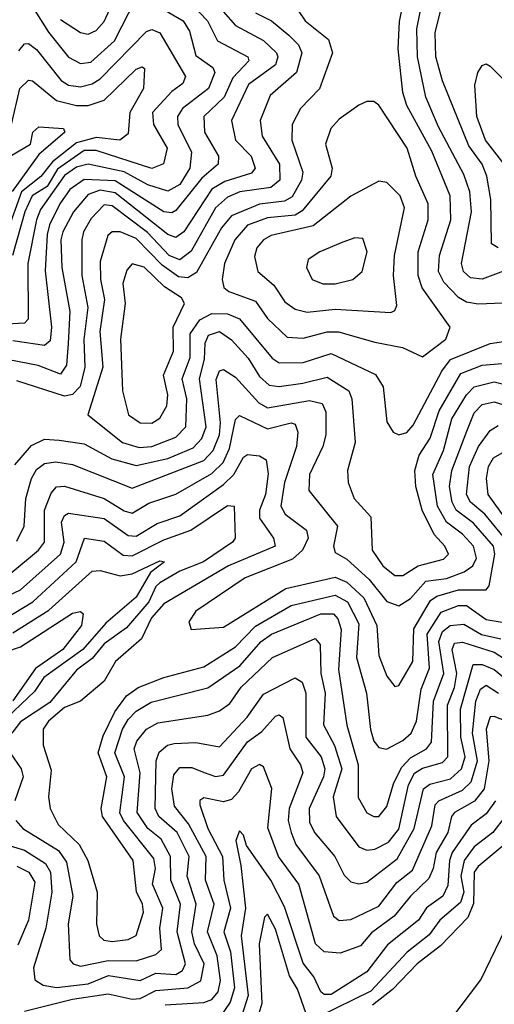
# Model space of a CAD drawing. Extents: x 1308313 to 1441400, y 959662 to 1036319.
# Tile 197 of 256: x 1314593 to 1315785, y 1019263 to 1021738. Entities that reach past the tile are written whole.
import ezdxf

# ---------------------------------------------------------------- set-up
doc = ezdxf.new("R2010")
doc.units = 0

msp = doc.modelspace()

# ---------------------------------------------------------------- linework, layer by layer
at = {"layer": '0CON10XD'}
for points in [[(1314695, 1021738.7), (1314745, 1021706.1), (1314765, 1021701.7), (1314785, 1021710.6), (1314805, 1021733.8), (1314855.5, 1021844.5)], [(1315847.5, 1021027.5), (1315745, 1021023.2), (1315715, 1021028.5), (1315695, 1021039.5), (1315658.3, 1021078.3), (1315645.1, 1021105.1), (1315647.9, 1021145), (1315675.6, 1021235), (1315673.9, 1021295), (1315627.9, 1021407.9), (1315565, 1021522.7), (1315555.4, 1021555), (1315543.7, 1021665), (1315546.6, 1021733.4), (1315563.4, 1021816.6)], [(1314905, 1021793.1), (1315003.2, 1021735), (1315019.3, 1021709.3), (1315035, 1021647.8), (1315078.1, 1021618.1), (1315083.1, 1021605), (1315067, 1021565), (1315001.3, 1021515), (1314989, 1021495), (1314990.2, 1021475), (1315024.6, 1021405), (1315020.4, 1021365), (1314995, 1021323.7), (1314965, 1021307.4), (1314915, 1021323), (1314855, 1021355.4), (1314765, 1021375.3), (1314735, 1021367.6), (1314705, 1021346.2), (1314645, 1021260.9), (1314635.1, 1021235), (1314613.2, 1021125), (1314614.3, 1020985), (1314604.3, 1020975.7), (1314545, 1020972)], [(1315073.2, 1021795), (1315135, 1021723.4), (1315205, 1021686.2), (1315237.9, 1021655), (1315241.4, 1021645), (1315235.5, 1021625), (1315167.5, 1021575), (1315124.5, 1021485), (1315134.5, 1021435), (1315174, 1021395), (1315184.3, 1021365), (1315175, 1021352.7), (1315108.4, 1021331.6), (1315075, 1021312.4), (1315005.4, 1021204.6), (1314985, 1021190.3), (1314965, 1021198.2), (1314832.8, 1021302.8), (1314795, 1021309.9), (1314765, 1021298.8), (1314728.2, 1021255), (1314700.6, 1021205), (1314696.1, 1021185), (1314698.6, 1021115), (1314718.5, 1021005), (1314714.4, 1020924.4), (1314709.9, 1020870.1), (1314695, 1020847.3), (1314638.6, 1020868.6), (1314565, 1020883.5)], [(1314625, 1021770.2), (1314665, 1021707), (1314715, 1021644), (1314745, 1021628), (1314771.7, 1021631.7), (1314830.5, 1021685), (1314885, 1021791.9)], [(1316275, 1020993.2), (1316165, 1020965.1), (1316075, 1020953.2), (1316015, 1020975.9), (1315976.2, 1021005), (1315958.5, 1021035), (1315943.4, 1021105), (1315931.1, 1021125), (1315915, 1021134.2), (1315875, 1021130.8), (1315755, 1021086), (1315725, 1021089.4), (1315707.5, 1021105), (1315703.1, 1021125), (1315728.3, 1021255), (1315724.1, 1021305), (1315708.9, 1021348.9), (1315645, 1021468.6), (1315613.5, 1021543.5), (1315592.1, 1021645), (1315590.3, 1021715), (1315607.9, 1021805)], [(1315025, 1021776.4), (1315064.6, 1021735), (1315089.5, 1021685), (1315165.7, 1021645), (1315168.1, 1021635), (1315128.4, 1021591.6), (1315106.6, 1021543.4), (1315055.5, 1021495), (1315057.2, 1021455), (1315091.9, 1021395), (1315091.2, 1021375), (1315049.9, 1021340.1), (1314985, 1021258.5), (1314975, 1021252.4), (1314955, 1021254.9), (1314832.7, 1021332.7), (1314755, 1021336.4), (1314718.8, 1021311.2), (1314693.5, 1021275), (1314667.4, 1021222.6), (1314661.8, 1021198.2), (1314656.5, 1021106.5), (1314672.9, 1020965), (1314669.4, 1020930.6), (1314655, 1020919.2), (1314575, 1020930.8)], [(1315275, 1021788.1), (1315310.2, 1021735), (1315368.3, 1021688.3), (1315378.9, 1021655), (1315346.1, 1021563.9), (1315298.4, 1021515), (1315277.4, 1021475), (1315276.2, 1021435), (1315304.3, 1021355), (1315300.4, 1021335), (1315277, 1021293), (1315258.2, 1021281.8), (1315195, 1021274.5), (1315125.1, 1021244.9), (1315099.8, 1021215), (1315037.2, 1021102.8), (1315015, 1021088.9), (1314991.4, 1021091.4), (1314950.9, 1021120.9), (1314885, 1021188.4), (1314845.2, 1021204.8), (1314825, 1021204.7), (1314814, 1021196), (1314795, 1021130), (1314795.3, 1021085.3), (1314805.3, 1021035), (1314794.3, 1020954.3), (1314801.6, 1020865), (1314764, 1020745), (1314851.2, 1020675), (1314892.7, 1020662.7)], [(1315795, 1021164.4), (1315778.2, 1021175), (1315776.3, 1021286.3), (1315766.2, 1021345), (1315754.6, 1021375), (1315721.1, 1021421.1), (1315655, 1021584.6), (1315638, 1021645), (1315636.7, 1021705), (1315655, 1021780)], [(1315184.8, 1021755), (1315225, 1021735.2), (1315269.2, 1021699.2), (1315293.4, 1021675), (1315301.5, 1021655), (1315288.2, 1021605), (1315222.1, 1021547.9), (1315197.1, 1021485), (1315202.1, 1021445), (1315245.4, 1021375), (1315246.6, 1021335), (1315223.7, 1021316.3), (1315145.4, 1021305.4), (1315115, 1021292.1), (1315085, 1021265.1), (1315023.6, 1021156.4), (1314995.3, 1021134.7), (1314968.1, 1021145), (1314913.4, 1021203.4), (1314825, 1021270.2), (1314805, 1021272.5), (1314771.9, 1021238.1), (1314753.2, 1021205), (1314749.1, 1021185), (1314748.7, 1021095), (1314764, 1021015), (1314754.1, 1020934.1), (1314756.7, 1020865), (1314744.2, 1020815.8), (1314725, 1020796.3), (1314705, 1020791.4), (1314585, 1020830.6)], [(1314590.3, 1021659.7), (1314605, 1021677.6), (1314615, 1021678.6), (1314635, 1021663.1), (1314697, 1021585), (1314715, 1021573.5), (1314745, 1021569.2), (1314775, 1021576.7), (1314795, 1021589.1), (1314911.3, 1021708.7), (1314925, 1021713.8), (1314944.6, 1021705), (1315009.6, 1021595), (1315002.7, 1021577.3), (1314975, 1021557.6), (1314926.6, 1021505), (1314928.5, 1021475), (1314963.1, 1021415)], [(1314572, 1021475), (1314593.3, 1021565), (1314615, 1021586.5), (1314625, 1021584.3), (1314684.7, 1021534.7), (1314735, 1021522.8), (1314765, 1021522.8), (1314805, 1021535.5), (1314885, 1021613.6), (1314900, 1021620), (1314906.4, 1021615), (1314903.4, 1021565), (1314869.7, 1021505), (1314865, 1021450.9), (1314844.4, 1021435.6), (1314785, 1021442.3), (1314735, 1021428.8), (1314675, 1021381), (1314646.1, 1021343.9), (1314597, 1021305), (1314560.8, 1021205)], [(1315810.3, 1021375), (1315763.2, 1021435), (1315741.1, 1021495), (1315736.6, 1021573.4), (1315743.5, 1021605), (1315755, 1021623.1), (1315765, 1021627.5), (1315775, 1021621.2), (1315815, 1021580.7)], [(1315605, 1020891.1), (1315663.4, 1020935), (1315674.7, 1020965), (1315603.9, 1021063.9), (1315593.5, 1021095), (1315594, 1021155), (1315618.8, 1021235), (1315619.4, 1021275), (1315587.7, 1021345), (1315566.1, 1021415), (1315495, 1021523.3), (1315482.5, 1021532.5), (1315465, 1021532.5), (1315445, 1021523.6), (1315395, 1021487.7), (1315374.7, 1021465), (1315361.1, 1021425), (1315377.7, 1021365), (1315374.8, 1021345), (1315302.6, 1021257.4), (1315285, 1021246.5), (1315215, 1021240.4), (1315165, 1021221.3), (1315133.2, 1021185), (1315107.2, 1021125), (1315101, 1021085), (1315105.3, 1021065), (1315118.2, 1021055), (1315185, 1021030.2), (1315215, 1020986.9), (1315265, 1020940.2), (1315305, 1020937.2), (1315365, 1020953.6), (1315393.9, 1020953.9), (1315485, 1020927.3), (1315554.4, 1020914.4), (1315605, 1020891.1)], [(1314535, 1021375.5), (1314620, 1021425), (1314625.5, 1021455), (1314640.9, 1021469.1), (1314702.5, 1021465), (1314706.4, 1021455), (1314641.1, 1021398.9), (1314573.5, 1021306.5)], [(1314963.1, 1021415), (1314953.8, 1021376.2), (1314925, 1021364.1), (1314785, 1021409.4), (1314755, 1021409), (1314688, 1021362), (1314661.4, 1021318.6), (1314624.1, 1021295), (1314605.8, 1021255), (1314574.3, 1021145)], [(1315525, 1021002.4), (1315535, 1021006.9), (1315540.7, 1021019.3), (1315532.1, 1021095), (1315534.5, 1021145), (1315559.8, 1021265), (1315549, 1021295), (1315515, 1021328.8), (1315495, 1021332.5), (1315425, 1021294.8), (1315329.8, 1021220.2), (1315224.5, 1021195.5), (1315205.1, 1021184.9), (1315188.9, 1021165), (1315183, 1021143), (1315190.6, 1021105), (1315231.2, 1021071.2), (1315259, 1021029), (1315285, 1021010.6), (1315315, 1021002.7), (1315385, 1021010.1), (1315525, 1021002.4)], [(1315354.4, 1021074.4), (1315385, 1021074.4), (1315430, 1021085), (1315453.4, 1021105), (1315465.8, 1021155), (1315455, 1021188.1), (1315435, 1021189.6), (1315405, 1021178.8), (1315346.9, 1021155), (1315317.8, 1021135), (1315313.2, 1021115), (1315327.5, 1021085), (1315354.4, 1021074.4)], [(1314925, 1020723.6), (1314945, 1020736.5), (1314962.6, 1020767.4), (1314965.1, 1020795), (1314954.3, 1020845), (1314979, 1020905), (1314978, 1020965), (1315006.5, 1021025), (1314998.8, 1021038.8), (1314956.6, 1021066.6), (1314905, 1021115.8), (1314875.2, 1021124.8), (1314861.5, 1021108.5), (1314852, 1021075), (1314857.4, 1021025), (1314846, 1020935), (1314850.8, 1020805), (1314865.8, 1020745), (1314895, 1020725.2), (1314925, 1020723.6)], [(1314892.7, 1020662.7), (1314925, 1020664.9), (1314985, 1020689), (1315009.8, 1020715), (1315012.7, 1020785), (1315000.6, 1020835), (1315020.7, 1020889.3), (1315021.2, 1020948.8), (1315045, 1020983.9), (1315075, 1020999.6), (1315115, 1020999), (1315145, 1020986.2), (1315227.3, 1020887.3), (1315245, 1020875.5), (1315305, 1020876.5), (1315375, 1020899.4), (1315486.6, 1020846.6), (1315505.7, 1020815), (1315515, 1020727.1), (1315531, 1020701), (1315545, 1020694.6), (1315565, 1020700.9), (1315581.1, 1020718.9), (1315653.1, 1020855), (1315675, 1020883.6), (1315775, 1020923.9), (1315825, 1020931.5)], [(1314580.8, 1020619.2), (1314622.5, 1020667.5), (1314655, 1020683.4), (1314691.5, 1020681.5), (1314755, 1020672.3), (1314824, 1020634), (1314885, 1020617.8), (1314964.8, 1020635.2), (1315028.2, 1020661.8), (1315050, 1020685), (1315061.4, 1020715), (1315044.3, 1020835), (1315057.4, 1020885), (1315058.4, 1020925), (1315067.3, 1020945), (1315095, 1020954), (1315125, 1020933), (1315167, 1020887), (1315195, 1020841.3), (1315219.8, 1020819.8), (1315245, 1020816.5), (1315304.1, 1020824.1), (1315365, 1020839.8), (1315419.3, 1020805), (1315427.2, 1020785), (1315435.2, 1020675), (1315416.7, 1020605), (1315418.1, 1020575), (1315433.2, 1020535), (1315475, 1020488.6), (1315478.7, 1020405), (1315504.8, 1020365), (1315535, 1020341.3), (1315555, 1020341.2), (1315593.8, 1020365), (1315657.8, 1020382.2), (1315669.7, 1020395), (1315660.5, 1020415), (1315634, 1020444), (1315603.6, 1020505), (1315588, 1020565), (1315585.6, 1020605), (1315596.5, 1020643.5), (1315624, 1020686), (1315646.7, 1020755), (1315700.9, 1020849.1), (1315755, 1020869.4), (1315814.9, 1020874.9)], [(1314585, 1020427.6), (1314604.2, 1020465), (1314607.9, 1020535), (1314621.9, 1020585), (1314635, 1020607.4), (1314655, 1020622.8), (1314683.4, 1020626.6), (1314725, 1020620), (1314875, 1020560.6), (1315055, 1020630.2), (1315079, 1020655), (1315094.6, 1020695), (1315097, 1020725), (1315086.6, 1020833.4), (1315095, 1020855.3), (1315105, 1020858.9), (1315135, 1020839.4), (1315193.9, 1020775), (1315215, 1020762.6), (1315320.8, 1020780.8), (1315353, 1020773), (1315362.2, 1020752.2), (1315362, 1020695), (1315354.1, 1020665), (1315320.8, 1020595), (1315318.8, 1020555), (1315390.8, 1020465), (1315381.1, 1020415), (1315385, 1020398.5), (1315415, 1020382.3), (1315470.8, 1020330.8), (1315515, 1020275.6), (1315545, 1020265.2), (1315575, 1020283.3), (1315612.8, 1020327.2), (1315665, 1020333.7), (1315709.7, 1020350.3), (1315731, 1020365), (1315740.7, 1020385), (1315733.1, 1020415), (1315705.1, 1020445.1), (1315664.7, 1020474.7), (1315642.5, 1020515), (1315630.7, 1020595), (1315657.5, 1020655), (1315678.7, 1020735), (1315715.2, 1020794.8), (1315735, 1020815.1), (1315785, 1020827.9), (1315825, 1020817.6)], [(1314565, 1020342.7), (1314640, 1020405), (1314654.8, 1020425), (1314654.7, 1020505.3), (1314671.9, 1020548.1), (1314685, 1020564), (1314705, 1020565.2), (1314804.7, 1020534.7), (1314855, 1020503.2), (1314875, 1020497.8), (1314917, 1020523), (1314985, 1020545.8), (1315075, 1020597.7), (1315104, 1020625), (1315119.4, 1020660.6), (1315135, 1020733.1), (1315145, 1020743.5), (1315215, 1020710), (1315275, 1020725.2), (1315285, 1020721.2), (1315291.1, 1020701.1), (1315287.9, 1020665), (1315257.6, 1020575), (1315249.2, 1020515), (1315259.7, 1020495), (1315313.3, 1020455), (1315317.5, 1020435), (1315303.2, 1020405), (1315278.2, 1020381.8), (1315159.1, 1020335), (1315035, 1020251.8), (1315017.5, 1020225), (1315023.3, 1020205), (1315105, 1020210.8), (1315261.2, 1020308.8), (1315385, 1020336.7), (1315415, 1020324), (1315457.1, 1020285), (1315490, 1020215), (1315495, 1020140), (1315515, 1020087.7), (1315535, 1020061.9), (1315545, 1020064.4), (1315580.6, 1020125), (1315583, 1020207), (1315625, 1020278.2), (1315641.1, 1020288.9), (1315695, 1020305.1), (1315764.7, 1020305.3), (1315772.5, 1020315), (1315786.7, 1020395), (1315783, 1020415), (1315732.7, 1020472.7), (1315689.2, 1020505), (1315679.1, 1020525), (1315672.7, 1020565), (1315678.7, 1020605), (1315715.8, 1020704.2), (1315735, 1020749.8), (1315755, 1020771.2), (1315785, 1020777.7), (1315825, 1020764.9)], [(1315818.9, 1020425), (1315761.8, 1020495), (1315725.2, 1020525), (1315715.6, 1020545), (1315723.3, 1020615), (1315745.6, 1020665), (1315775, 1020705.7), (1315795, 1020717.7)], [(1314545, 1020281.2), (1314595, 1020305.1), (1314695.4, 1020395), (1314704.5, 1020425), (1314697.5, 1020475), (1314705, 1020491.6), (1314715, 1020497.7), (1314805, 1020484.1), (1314865, 1020441.8), (1314885, 1020439.7), (1314937.9, 1020472.1), (1314995, 1020490.9), (1315105, 1020569.5), (1315130.9, 1020595), (1315155, 1020638.4), (1315165, 1020645.3), (1315195, 1020641.6), (1315212, 1020632), (1315216.6, 1020596.6), (1315210.2, 1020545), (1315195.4, 1020505), (1315194.8, 1020485), (1315230.3, 1020435), (1315234.6, 1020415), (1315117, 1020365), (1314955, 1020270.2), (1314924.2, 1020235), (1314898.4, 1020181.6), (1314833.5, 1020125), (1314804.9, 1020075.1), (1314745, 1020024.8), (1314705, 1020009.6), (1314665.3, 1019975), (1314651.3, 1019955), (1314652, 1019915), (1314672.1, 1019852.1), (1314665.2, 1019785), (1314669.2, 1019755), (1314689, 1019715), (1314741.7, 1019665), (1314763.9, 1019625), (1314787.6, 1019545), (1314785.2, 1019465), (1314792.1, 1019435), (1314804.2, 1019424.2), (1314825, 1019420.8), (1314865, 1019425.8), (1314885, 1019436.3), (1314903.7, 1019495), (1314901.4, 1019515), (1314886.2, 1019546.2), (1314877.4, 1019625), (1314800.4, 1019735), (1314797.7, 1019755), (1314811.6, 1019835), (1314790, 1019895), (1314802.1, 1019937.9), (1314831.4, 1019998.6), (1314861.2, 1020038.8), (1314890.7, 1020059.3), (1314955, 1020084.9), (1315055, 1020111.2), (1315135, 1020161.4), (1315185, 1020213.5), (1315275, 1020265.8), (1315385, 1020292), (1315416.7, 1020275), (1315445, 1020219.6), (1315439.2, 1020135), (1315463.8, 1020045), (1315473.7, 1019953.7), (1315482.3, 1019925), (1315495, 1019909.1), (1315514.7, 1019904.7), (1315555, 1019926.2), (1315575.9, 1019945), (1315589.6, 1019975), (1315601.5, 1020055), (1315622, 1020108), (1315616.6, 1020193.4), (1315651.4, 1020248.6), (1315695, 1020265.7), (1315715, 1020265.5), (1315765, 1020230.2), (1315815, 1020221.7)], [(1315856, 1020425), (1315769.4, 1020545), (1315765.6, 1020585), (1315770.6, 1020615), (1315783.1, 1020636.9), (1315805, 1020649.5)], [(1314555, 1020232.4), (1314625.9, 1020275), (1314734.6, 1020375), (1314755.2, 1020434.8), (1314805, 1020427.3), (1314852.2, 1020392.2), (1314875, 1020390.6), (1314955, 1020431.1), (1315023, 1020455), (1315115, 1020517.4), (1315131.2, 1020515), (1315133.8, 1020435), (1315127.6, 1020425), (1315054.4, 1020375.6), (1314995, 1020351.8), (1314945, 1020322.7), (1314935, 1020313.5), (1314917.1, 1020275), (1314860.7, 1020209.3), (1314805, 1020169.3), (1314775, 1020132.7), (1314735, 1020103), (1314668.4, 1020021.6), (1314595, 1019973.1), (1314573.2, 1019945)], [(1314575, 1020196.8), (1314666.1, 1020253.9), (1314775, 1020351.7), (1314795, 1020353.6), (1314845, 1020340.5), (1314875.2, 1020345.2), (1314945, 1020377.6), (1314956.7, 1020375), (1314921, 1020349), (1314885, 1020286.9), (1314808.7, 1020221.3), (1314751.4, 1020155), (1314652.9, 1020085), (1314630.1, 1020049.9), (1314542.8, 1019967.2)], [(1314522.8, 1020137.2), (1314595, 1020161.7), (1314725, 1020246.4), (1314745, 1020250.4), (1314751.9, 1020245), (1314748, 1020215), (1314700.9, 1020155), (1314632.7, 1020107.3), (1314575, 1020026)], [(1314583.3, 1019725), (1314600.3, 1019705), (1314690, 1019650), (1314710.2, 1019620.2), (1314726, 1019535), (1314714.6, 1019465.4), (1314718.6, 1019375), (1314727.3, 1019365), (1314745, 1019359.3), (1314815, 1019373.4), (1314885, 1019372.9), (1314935, 1019388.3), (1314948.8, 1019401.2), (1314944.7, 1019455), (1314952.3, 1019505), (1314926.5, 1019565), (1314933.8, 1019605), (1314930, 1019630), (1314853.7, 1019725), (1314844.4, 1019744.4), (1314855.9, 1019835), (1314831.4, 1019895), (1314850.9, 1019955), (1314865, 1019979.5), (1314885, 1020000.4), (1314922.6, 1020022.6), (1315065, 1020058.7), (1315145.8, 1020114.2), (1315199, 1020175), (1315225, 1020193.4), (1315349.3, 1020245), (1315381.2, 1020245), (1315392, 1020232), (1315400.3, 1020205), (1315393.8, 1020105), (1315414.3, 1019965), (1315443.2, 1019865), (1315442.9, 1019782.9), (1315465, 1019744.7), (1315482.5, 1019735), (1315495, 1019735.3), (1315515, 1019760.8), (1315532.2, 1019817.8), (1315551.8, 1019858.2), (1315575, 1019883), (1315614.7, 1019905.3), (1315627.7, 1019922.3), (1315632.8, 1020025), (1315658.1, 1020095), (1315646, 1020175), (1315655, 1020200), (1315674.6, 1020215.4), (1315708.5, 1020218.5), (1315752.9, 1020192.9), (1315801.8, 1020181.8)], [(1314539.9, 1019669.9), (1314605, 1019650.9), (1314657.3, 1019617.3), (1314670.2, 1019595), (1314673.3, 1019545), (1314658.7, 1019455), (1314627.5, 1019355), (1314630.9, 1019325), (1314651.3, 1019311.3), (1314685, 1019305.1), (1314765, 1019314.5), (1314815.8, 1019335.8), (1314895, 1019322.9), (1314935, 1019341.4), (1314985, 1019338), (1315001.4, 1019348.6), (1315009.1, 1019365), (1314988.2, 1019445), (1314996.7, 1019515), (1314972.2, 1019575), (1314971.6, 1019635), (1314948.1, 1019678.1), (1314915, 1019705.4), (1314887.6, 1019745), (1314895.3, 1019845), (1314880.4, 1019905), (1314887.3, 1019925), (1314911, 1019955), (1314939.5, 1019970.5), (1315065, 1019990), (1315095, 1020001.3), (1315120.6, 1020019.4), (1315149.5, 1020060.5), (1315227.9, 1020135), (1315335, 1020182.9), (1315347.8, 1020167.8), (1315349.7, 1020095), (1315360.3, 1020045), (1315355.9, 1019965.9), (1315383.8, 1019913.8), (1315401.9, 1019855), (1315380.3, 1019785), (1315387.9, 1019735), (1315445, 1019658.9), (1315465, 1019650.4), (1315485, 1019653.5), (1315519.3, 1019670.7), (1315545, 1019703.1), (1315569.2, 1019815), (1315585, 1019844.6), (1315605, 1019857.1), (1315655, 1019871.1), (1315668.3, 1019885), (1315667.3, 1020015), (1315685, 1020059.7), (1315690.9, 1020095), (1315679.1, 1020155), (1315685, 1020170.7), (1315705, 1020173.1), (1315785, 1020148), (1315875, 1020089.7)], [(1314605, 1019245.8), (1314725, 1019275.9), (1314815, 1019289.7), (1314875, 1019276.5), (1314895, 1019277.9), (1314935, 1019297.7), (1315015.1, 1019304.9), (1315047.5, 1019322.5), (1315055.9, 1019365), (1315032, 1019415), (1315025.5, 1019445), (1315035.9, 1019515), (1315013.6, 1019585), (1315018.4, 1019635), (1314988.3, 1019695), (1314942.2, 1019735), (1314932.8, 1019755), (1314935.7, 1019875), (1314943.1, 1019896.9), (1314964.1, 1019915), (1314981.1, 1019918.9), (1315035, 1019921.2), (1315095, 1019910.7), (1315164.5, 1019985), (1315205, 1020042.4), (1315285, 1020083.9), (1315302.7, 1020072.7), (1315311.6, 1020045), (1315311.3, 1019935), (1315349.9, 1019885), (1315359.3, 1019855), (1315355.9, 1019835), (1315319.9, 1019755), (1315320.8, 1019720.8), (1315333.7, 1019695), (1315384.7, 1019634.7), (1315407.9, 1019587.9), (1315425, 1019571.1), (1315445, 1019566.2), (1315465, 1019570.5), (1315541.5, 1019628.5), (1315584, 1019705), (1315607.5, 1019805), (1315623.5, 1019816.5), (1315675, 1019829.7), (1315703, 1019855), (1315711.7, 1019885), (1315701.4, 1019935), (1315700, 1020005), (1315732.4, 1020117.6), (1315755, 1020117), (1315785, 1020104.9), (1315865, 1020038.6)], [(1314958.1, 1019261.9), (1315055, 1019267.8), (1315075, 1019275.5), (1315091.3, 1019295), (1315097, 1019323), (1315088.9, 1019385), (1315064.7, 1019445), (1315080.9, 1019515), (1315059.4, 1019575), (1315061.5, 1019635), (1315016.5, 1019716.5), (1314981.4, 1019761.4), (1314974.5, 1019804.5), (1314979.7, 1019840.3), (1314995, 1019858.5), (1315025, 1019858.2), (1315056.2, 1019846.2), (1315085, 1019836.1), (1315105, 1019838.8), (1315165, 1019923.2), (1315201.3, 1019948.7), (1315235, 1019987.2), (1315245, 1019990.8), (1315253.9, 1019983.9), (1315271.5, 1019905), (1315298, 1019865), (1315304.1, 1019845), (1315269.6, 1019755), (1315267.6, 1019725), (1315274.9, 1019695), (1315286.9, 1019665), (1315345, 1019586), (1315381.2, 1019485), (1315395, 1019474.2), (1315425, 1019476), (1315495, 1019509.8), (1315540.6, 1019569.4), (1315579.6, 1019600.4), (1315628.3, 1019711.7), (1315636.6, 1019765), (1315645.5, 1019774.5), (1315705, 1019801.8), (1315727.2, 1019822.8), (1315742.9, 1019875), (1315730.7, 1019945), (1315738.9, 1020025), (1315750.9, 1020055), (1315764.7, 1020065.3), (1315795.5, 1020045.5)], [(1315814.7, 1019975), (1315785, 1019987), (1315774.4, 1019985.6), (1315764.9, 1019955), (1315771.3, 1019875), (1315759.7, 1019805), (1315735.8, 1019774.2), (1315685.2, 1019745), (1315677.6, 1019735), (1315668.2, 1019695), (1315638.8, 1019645), (1315632, 1019605), (1315620.8, 1019579.2), (1315574.6, 1019535.4), (1315533.5, 1019485), (1315476.9, 1019443.1), (1315449.4, 1019410.6), (1315397.8, 1019392.2), (1315357.5, 1019395), (1315336, 1019415), (1315293.8, 1019565), (1315242.8, 1019635), (1315216.5, 1019706.5), (1315225.8, 1019805.8), (1315205, 1019860), (1315195, 1019865.9), (1315175, 1019855.3), (1315142.4, 1019797.6), (1315125, 1019778.4), (1315105, 1019772.2), (1315055, 1019782), (1315045, 1019775.6), (1315045, 1019764.3), (1315065.1, 1019705), (1315102.6, 1019635), (1315105.6, 1019575), (1315122.6, 1019505), (1315105.6, 1019445), (1315122.2, 1019395), (1315132.5, 1019305), (1315121.3, 1019268.7), (1315095, 1019229.4)], [(1314569, 1019895), (1314596, 1019855), (1314601.3, 1019835), (1314580.3, 1019775)], [(1316023.1, 1019745), (1316096.2, 1019785), (1316129.8, 1019820.2), (1316195, 1019860.5), (1316218.8, 1019885), (1316205, 1019888.1), (1316145, 1019862.9), (1316105, 1019838.1), (1316005, 1019800.9), (1315915, 1019751.6), (1315745, 1019610), (1315734.2, 1019595), (1315733.2, 1019516.8), (1315718.9, 1019481.1), (1315649.7, 1019410.3), (1315591.2, 1019365), (1315529.2, 1019300.8), (1315478.8, 1019261.2)], [(1315788.2, 1019775), (1315765, 1019742.3), (1315726.7, 1019713.3), (1315679.7, 1019645), (1315672.5, 1019625), (1315668.1, 1019561.9), (1315655.9, 1019535), (1315615, 1019505.5), (1315594.8, 1019475), (1315517.2, 1019412.8), (1315465, 1019344.8), (1315375, 1019287.8), (1315358, 1019288), (1315348.9, 1019295), (1315332, 1019332), (1315305, 1019367), (1315257.9, 1019507.9), (1315223.3, 1019575), (1315162.5, 1019662.5), (1315155, 1019688), (1315145, 1019698.9), (1315135.4, 1019675), (1315148.1, 1019611.9), (1315159.7, 1019505), (1315149.4, 1019435), (1315167, 1019285), (1315135.1, 1019185)], [(1315676, 1019225), (1315751.3, 1019325), (1315850.6, 1019529.4), (1315916.1, 1019605), (1315960.3, 1019669.7), (1315986.2, 1019695), (1315986.7, 1019715), (1316023.1, 1019745)], [(1315812.2, 1019735), (1315781.1, 1019695), (1315735, 1019658.9), (1315709.1, 1019625), (1315701.4, 1019585), (1315708.9, 1019545), (1315700.6, 1019519.4), (1315648.3, 1019475), (1315621.8, 1019438.2), (1315566, 1019394), (1315475, 1019296.4), (1315345, 1019232.3)], [(1314585, 1019610.8), (1314615.2, 1019595), (1314630.6, 1019570.6), (1314614.7, 1019475), (1314587.7, 1019412.3)], [(1315311.8, 1019241.8), (1315290.9, 1019300.9), (1315270.2, 1019335), (1315235, 1019452.3), (1315215, 1019489.6), (1315208.1, 1019481.9), (1315194.6, 1019415), (1315201.1, 1019265), (1315185.8, 1019215)]]:
    msp.add_lwpolyline(points, dxfattribs=at)

doc.saveas('drawing.dxf')
